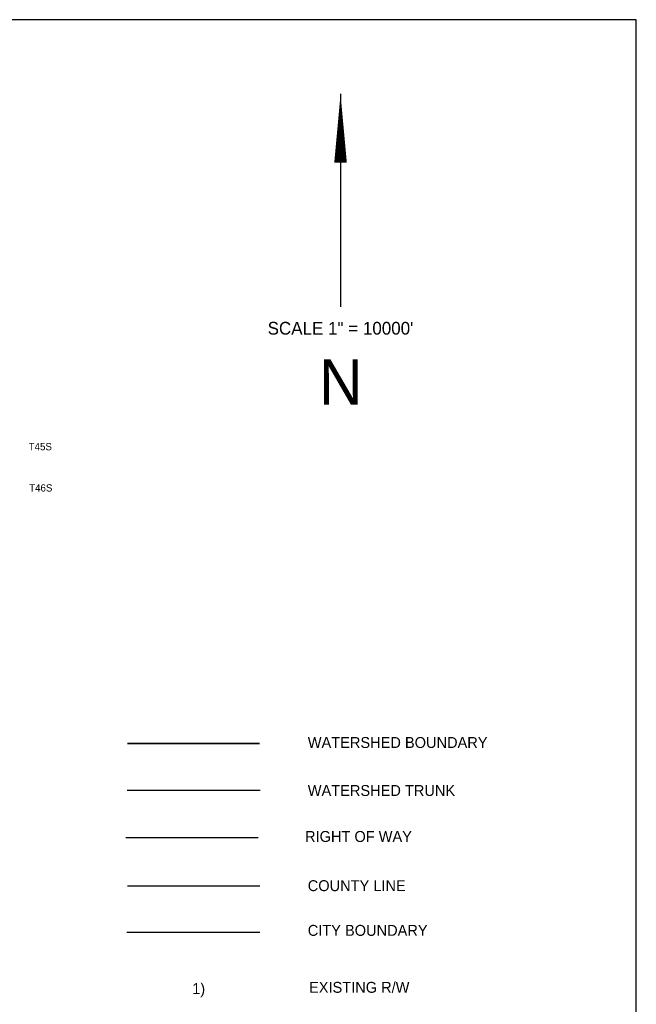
# Model space of a CAD drawing. Extents: x 192051 to 352051, y 711014 to 817615.
# Tile 8 of 8: x 318099 to 352051, y 763438 to 817615. Entities that reach past the tile are written whole.
import ezdxf
from ezdxf.enums import TextEntityAlignment as Align

# ---------------------------------------------------------------- set-up
doc = ezdxf.new("R2010")
doc.units = 0
doc.header["$LTSCALE"] = 800
for name, pattern in [('DASHED', [0]), ('PHANTOM', [0]), ('STREAM', [0])]:
    doc.linetypes.add(name, pattern=pattern)
for name, color, linetype in [('BORDER', 1, 'CONTINUOUS'), ('CITY', 14, 'DASHED'), ('COUNTY', 15, 'PHANTOM'), ('ROW', 6, 'PHANTOM'), ('TEXT', 7, 'CONTINUOUS'), ('TRUNKS', 5, 'STREAM'), ('WSHEDS', 3, 'CONTINUOUS')]:
    doc.layers.add(name, color=color, linetype=linetype)

msp = doc.modelspace()

# ---------------------------------------------------------------- linework, layer by layer
at = {"layer": 'BORDER', "color": 0}
msp.add_lwpolyline([(192051.435203, 712615.146407), (352051.435203, 712615.146407), (352051.435203, 817615.146407), (192051.435203, 817615.146407)], close=True, dxfattribs=at)
at = {"layer": 'CITY', "color": 0}
msp.add_lwpolyline([(324000.141786, 767405.545099), (331316.626649, 767405.545099)], dxfattribs=at)
at = {"layer": 'COUNTY', "color": 0}
msp.add_lwpolyline([(331317.237513, 769941.369964), (324031.932135, 769938.177966)], dxfattribs=at)
at = {"layer": 'ROW', "color": 0}
msp.add_lwpolyline([(323935.778167, 772618.594502), (331237.00008, 772618.594502)], dxfattribs=at)
at = {"layer": 'TEXT', "color": 0}
msp.add_line((335765.930465, 813533.609015), (335765.930465, 801824.571819), dxfattribs=at)
msp.add_lwpolyline([(335765.930465, 813533.609015, 0, 693.88875, 0), (335765.930465, 809740.942905, 693.88875, 693.88875, 0)], format="xyseb", dxfattribs=at)
at = {"layer": 'TRUNKS', "color": 0}
msp.add_lwpolyline([(324020.462181, 775212.147174), (331336.439273, 775212.147174)], dxfattribs=at)
at = {"layer": 'WSHEDS', "color": 0, "const_width": 100.02}
msp.add_lwpolyline([(324031.932135, 777787.15088), (331317.237513, 777787.15088)], dxfattribs=at)

# ---------------------------------------------------------------- texts
at = {"layer": 'TEXT', "color": 0}
for s, height, p in [('SCALE 1" = 10000\'', 699.43986, (335763.269754, 800288.001357)), ('N', 2497.9995, (335778.25478, 796431.148592))]:
    msp.add_text(s, height=height, dxfattribs=at).set_placement(p, align=Align.CENTER)
for s, height, p in [('T45S', 400, (318595.194607, 793923.784625)), ('T46S', 400, (318621.094607, 791652.484625)), ('WATERSHED BOUNDARY', 600.12, (333961.59663, 777542.387004)), ('WATERSHED TRUNK', 600.12, (333961.59663, 774901.690685)), ('RIGHT OF WAY', 600.12, (333810.63977, 772371.707436)), ('COUNTY LINE', 600.12, (333959.946326, 769665.640496)), ('CITY BOUNDARY', 600.12, (333959.946326, 767205.813838)), ('1)', 600.12, (327596.969581, 764002.357146)), ('EXISTING R/W', 600.12, (334031.499684, 764072.105704))]:
    msp.add_text(s, height=height, dxfattribs=at).set_placement(p)

doc.saveas('drawing.dxf')
